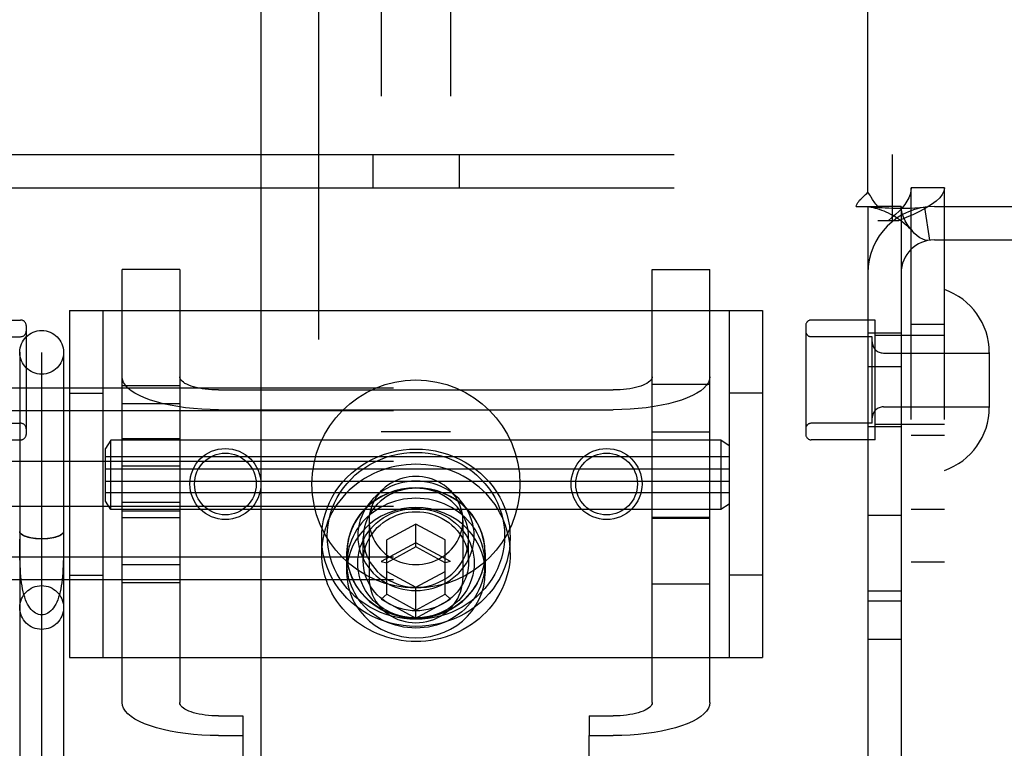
# Model space of a CAD drawing. Header units: inches. Extents: x 0 to 241, y 0 to 156.
# Tile 35 of 70: x 82.59 to 84.36, y 79.34 to 80.65. Entities that reach past the tile are written whole.
import ezdxf

# ---------------------------------------------------------------- set-up
doc = ezdxf.new("R2010")
doc.units = ezdxf.units.IN
doc.header["$LTSCALE"] = 13.251942
doc.header["$MEASUREMENT"] = 0
doc.linetypes.add('HIDDEN', pattern=[0.2, 0.1, -0.1])
doc.layers.add('DEFAULT_2', color=8, linetype='HIDDEN')
doc.layers.add('MASTER_DOOR_ASSEMBLY', color=7, linetype='CONTINUOUS')

msp = doc.modelspace()

# ---------------------------------------------------------------- linework, layer by layer
at = {"layer": 'DEFAULT_2', "color": 8, "linetype": 'HIDDEN'}
for p, q in [((83.239, 81.839), (83.239, 76.589)), ((83.364, 81.839), (83.364, 76.589)), ((84.1165, 80.3411), (84.1165, 81.19)), ((82.442, 80.409), (84.161, 80.409)), ((83.2235, 80.409), (83.2235, 80.349)), ((83.3795, 80.409), (83.3795, 80.349)), ((84.161, 80.289), (84.161, 80.409)), ((82.442, 80.349), (84.161, 80.349)), ((84.2545, 80.349), (84.1945, 80.349)), ((84.1945, 77.281), (84.1945, 80.349)), ((84.2545, 77.281), (84.2545, 80.349)), ((84.0957, 80.315), (84.1348, 80.315)), ((84.1165, 80.315), (84.1165, 77.315)), ((84.1765, 80.315), (84.1348, 80.315)), ((84.1765, 80.315), (84.1765, 77.315)), ((84.2187, 80.3136), (84.2276, 80.2543)), ((84.2365, 80.315), (84.6465, 80.315)), ((84.1716, 80.289), (84.1345, 80.289)), ((84.2365, 80.255), (84.6465, 80.255)), ((82.7715, 79.4211), (82.7715, 80.2013)), ((82.8755, 80.2013), (82.7715, 80.2013)), ((82.8755, 80.2013), (82.8755, 79.4211)), ((83.7275, 80.2013), (83.8315, 80.2013)), ((83.7275, 79.4211), (83.7275, 80.2013)), ((83.8315, 79.4211), (83.8315, 80.2013)), ((82.6765, 80.1275), (82.6765, 79.5025)), ((82.6765, 80.1275), (83.9265, 80.1275)), ((82.7365, 80.1275), (82.7365, 79.5025)), ((83.8665, 80.1275), (83.8665, 79.5025)), ((83.9265, 80.1275), (83.9265, 79.5025)), ((82.4735, 80.1105), (82.5885, 80.1105)), ((84.1295, 80.1105), (84.0145, 80.1105)), ((84.1295, 79.8945), (84.1295, 80.1105)), ((82.5985, 80.1005), (82.5985, 79.9045)), ((84.0045, 80.1005), (84.0045, 79.9045)), ((84.2545, 80.1025), (84.1945, 80.1025)), ((82.4785, 80.0805), (82.5885, 80.0805)), ((84.1245, 80.0805), (84.0145, 80.0805)), ((84.1765, 80.087), (84.1165, 80.087)), ((84.1245, 79.9245), (84.1245, 80.0805)), ((84.2545, 80.0825), (84.1295, 80.0825)), ((82.587, 80.0524), (82.587, 79.2391)), ((82.6265, 79.2391), (82.6265, 80.0521)), ((82.666, 80.0524), (82.666, 79.2391)), ((84.1445, 80.051), (84.3355, 80.051)), ((84.3355, 80.052), (84.3355, 79.9529)), ((84.1765, 80.026), (84.1165, 80.026)), ((85.9115, 79.9875), (82.4415, 79.9875)), ((82.7715, 79.9926), (82.8755, 79.9926)), ((82.9455, 79.9845), (83.6575, 79.9845)), ((83.7275, 79.995), (83.8315, 79.995)), ((82.6765, 79.979), (82.7365, 79.979)), ((83.9265, 79.979), (83.8665, 79.979)), ((82.7715, 79.9598), (82.8755, 79.9598)), ((82.9455, 79.9489), (83.6575, 79.9489)), ((84.1445, 79.954), (84.3355, 79.954)), ((85.9115, 79.9469), (82.4415, 79.9469)), ((82.4785, 79.9245), (82.5885, 79.9245)), ((84.1245, 79.9245), (84.0145, 79.9245)), ((84.1765, 79.918), (84.1165, 79.918)), ((84.2545, 79.9225), (84.1295, 79.9225)), ((82.4735, 79.8945), (82.5885, 79.8945)), ((82.7515, 79.8938), (82.7415, 79.8788)), ((82.7515, 79.7688), (82.7515, 79.8938)), ((83.8515, 79.8938), (82.7515, 79.8938)), ((82.8755, 79.8963), (82.7715, 79.8963)), ((83.364, 79.909), (83.239, 79.909)), ((83.7275, 79.9093), (83.8315, 79.9093)), ((83.8515, 79.8938), (83.8515, 79.7688)), ((83.8665, 79.8838), (83.8515, 79.8938)), ((84.1295, 79.8945), (84.0145, 79.8945)), ((84.2545, 79.9025), (84.1945, 79.9025)), ((82.7415, 79.7838), (82.7415, 79.8788)), ((83.8665, 79.8638), (82.7415, 79.8638)), ((85.9115, 79.8555), (82.4415, 79.8555)), ((82.7415, 79.8423), (83.8665, 79.8423)), ((82.7715, 79.8478), (82.8755, 79.8478)), ((82.7415, 79.8203), (83.8665, 79.8203)), ((83.8665, 79.7988), (82.7415, 79.7988)), ((85.9115, 79.7744), (82.4415, 79.7744)), ((82.7515, 79.7688), (82.7415, 79.7838)), ((82.7715, 79.7821), (82.8755, 79.7821)), ((83.8665, 79.7788), (83.8515, 79.7688)), ((83.8515, 79.7688), (82.7515, 79.7688)), ((82.8755, 79.7663), (82.7715, 79.7663)), ((82.7715, 79.7549), (82.8755, 79.7549)), ((83.364, 79.769), (83.239, 79.769)), ((83.8315, 79.7549), (83.7275, 79.7549)), ((83.7275, 79.7533), (83.8315, 79.7533)), ((84.1765, 79.758), (84.1165, 79.758)), ((84.2545, 79.769), (84.1945, 79.769)), ((83.217, 79.7493), (83.217, 79.645)), ((83.3015, 79.7427), (83.249, 79.7142)), ((83.354, 79.7142), (83.3015, 79.7427)), ((83.3015, 79.7016), (83.3015, 79.7427)), ((83.386, 79.7493), (83.386, 79.645)), ((82.587, 79.7295), (82.587, 79.7295)), ((82.666, 79.7294), (82.666, 79.7295)), ((83.1315, 79.6908), (83.1315, 79.7182)), ((83.2065, 79.6757), (83.2065, 79.7182)), ((83.3965, 79.6757), (83.3965, 79.7182)), ((83.4715, 79.6908), (83.4715, 79.7182)), ((82.5871, 79.7012), (82.587, 79.7153)), ((83.3015, 79.7091), (83.239, 79.6752)), ((83.249, 79.6162), (83.249, 79.7142)), ((83.3015, 79.7016), (83.249, 79.6732)), ((83.364, 79.6752), (83.3015, 79.7091)), ((83.354, 79.6732), (83.3015, 79.7016)), ((83.354, 79.6162), (83.354, 79.7142)), ((85.9115, 79.683), (82.4415, 79.683)), ((83.1765, 79.6908), (83.1765, 79.6552)), ((83.177, 79.6723), (83.177, 79.6908)), ((83.426, 79.6723), (83.426, 79.6908)), ((83.4265, 79.6908), (83.4265, 79.6552)), ((82.7715, 79.6701), (82.8755, 79.6701)), ((83.239, 79.6752), (83.249, 79.6732)), ((83.364, 79.6752), (83.354, 79.6732)), ((84.2545, 79.674), (84.1945, 79.674)), ((82.6765, 79.651), (82.7365, 79.651)), ((83.249, 79.6572), (83.3015, 79.6288)), ((83.3015, 79.6288), (83.354, 79.6572)), ((83.9265, 79.651), (83.8665, 79.651)), ((85.9115, 79.6424), (82.4415, 79.6424)), ((82.7715, 79.6373), (82.8755, 79.6373)), ((83.3015, 79.5734), (83.3015, 79.6288)), ((83.7275, 79.635), (83.8315, 79.635)), ((83.239, 79.6073), (83.249, 79.6162)), ((83.249, 79.6162), (83.3015, 79.5877)), ((83.3015, 79.5877), (83.354, 79.6162)), ((83.364, 79.6073), (83.354, 79.6162)), ((84.1765, 79.622), (84.1165, 79.622)), ((83.239, 79.6073), (83.3015, 79.5734)), ((83.3015, 79.5734), (83.364, 79.6073)), ((84.1765, 79.604), (84.1165, 79.604)), ((84.1765, 79.535), (84.1165, 79.535)), ((82.6765, 79.5025), (83.9265, 79.5025)), ((82.9455, 79.3971), (82.989, 79.3971)), ((82.989, 79.3971), (82.989, 79.3616)), ((83.614, 79.3971), (83.6575, 79.3971)), ((83.614, 79.3971), (83.614, 79.3616)), ((82.9455, 79.3616), (82.989, 79.3616)), ((82.989, 79.3616), (82.989, 78.4219)), ((83.614, 79.3616), (83.6575, 79.3616)), ((83.614, 78.4219), (83.614, 79.3616))]:
    msp.add_line(p, q, dxfattribs=at)
for points in [[(84.1056, 80.3304), (84.1101, 80.3344), (84.1124, 80.3366), (84.1145, 80.3388), (84.1165, 80.3411)], [(84.1251, 80.3278), (84.1226, 80.3318), (84.1212, 80.3341), (84.1196, 80.3365), (84.1181, 80.3388), (84.1165, 80.3411)], [(84.1945, 80.349), (84.1941, 80.343), (84.1926, 80.337), (84.1903, 80.331), (84.1871, 80.325), (84.1831, 80.319), (84.1783, 80.313), (84.1728, 80.307), (84.1667, 80.301), (84.1601, 80.295), (84.1531, 80.289)], [(84.2545, 80.349), (84.2536, 80.343), (84.2508, 80.337), (84.2461, 80.331), (84.2397, 80.325), (84.2316, 80.319), (84.222, 80.313), (84.211, 80.307), (84.1988, 80.301), (84.1856, 80.295), (84.1716, 80.289)], [(84.0957, 80.315), (84.0963, 80.3173), (84.0971, 80.3197), (84.0984, 80.3221), (84.1, 80.3244), (84.1017, 80.3265), (84.1036, 80.3284), (84.1056, 80.3304)], [(84.1348, 80.315), (84.1327, 80.3173), (84.1308, 80.3196), (84.1291, 80.3217), (84.1277, 80.3238), (84.1263, 80.3258), (84.1251, 80.3278)], [(84.1195, 80.3143), (84.1183, 80.3145), (84.117, 80.3147), (84.1165, 80.315)], [(84.2187, 80.3136), (84.2102, 80.3126), (84.2013, 80.312), (84.1923, 80.3116), (84.1835, 80.3115), (84.1753, 80.3114), (84.1676, 80.3115), (84.1607, 80.3117), (84.1542, 80.3119), (84.148, 80.3122), (84.1422, 80.3125), (84.1368, 80.3128), (84.1318, 80.3132), (84.1273, 80.3135), (84.1235, 80.3139), (84.1205, 80.3142), (84.1189, 80.3144)], [(84.1195, 80.3143), (84.1226, 80.3138), (84.126, 80.3131), (84.1296, 80.3123), (84.1333, 80.3113), (84.1372, 80.3101), (84.1411, 80.3088), (84.1452, 80.3072), (84.1492, 80.3055), (84.1533, 80.3037), (84.1574, 80.3016), (84.1616, 80.2994), (84.1657, 80.297), (84.1698, 80.2943), (84.1739, 80.2915), (84.1779, 80.2885), (84.182, 80.2852), (84.186, 80.2817), (84.1899, 80.278), (84.1939, 80.274), (84.1966, 80.271)], [(84.1966, 80.271), (84.196, 80.2716), (84.1917, 80.2771), (84.1876, 80.2831), (84.1839, 80.2894), (84.1808, 80.2961), (84.1784, 80.3028), (84.177, 80.3091), (84.1765, 80.315)], [(84.2276, 80.2543), (84.2241, 80.2541), (84.2201, 80.2547), (84.2155, 80.2563), (84.2106, 80.2589), (84.2056, 80.2624), (84.2007, 80.2667), (84.1966, 80.271)], [(82.9455, 79.9489), (82.9303, 79.9491), (82.9153, 79.9498), (82.9005, 79.9509), (82.886, 79.9525), (82.872, 79.9545), (82.8585, 79.9569), (82.8457, 79.9596), (82.8337, 79.9628), (82.8225, 79.9663), (82.8122, 79.9701), (82.803, 79.9743), (82.7948, 79.9786), (82.7878, 79.9832), (82.782, 79.988), (82.7775, 79.993), (82.7742, 79.9981), (82.7722, 80.0032), (82.7715, 80.0084)], [(82.9455, 79.9845), (82.9394, 79.9845), (82.9334, 79.9848), (82.9274, 79.9853), (82.9216, 79.9859), (82.9159, 79.9867), (82.9105, 79.9877), (82.9054, 79.9888), (82.9005, 79.9901), (82.896, 79.9915), (82.8919, 79.993), (82.8882, 79.9947), (82.8849, 79.9964), (82.8821, 79.9983), (82.8798, 80.0002), (82.8779, 80.0022), (82.8766, 80.0042), (82.8758, 80.0063), (82.8755, 80.0084)], [(83.7275, 80.0084), (83.7273, 80.0063), (83.7265, 80.0042), (83.7251, 80.0022), (83.7233, 80.0002), (83.721, 79.9983), (83.7182, 79.9964), (83.7149, 79.9947), (83.7112, 79.993), (83.707, 79.9915), (83.7025, 79.9901), (83.6977, 79.9888), (83.6925, 79.9877), (83.6871, 79.9867), (83.6815, 79.9859), (83.6756, 79.9853), (83.6697, 79.9848), (83.6637, 79.9845), (83.6575, 79.9845)], [(83.8315, 80.0084), (83.8309, 80.0032), (83.8289, 79.9981), (83.8256, 79.993), (83.821, 79.988), (83.8152, 79.9832), (83.8082, 79.9786), (83.8001, 79.9743), (83.7908, 79.9701), (83.7806, 79.9663), (83.7694, 79.9628), (83.7573, 79.9596), (83.7445, 79.9569), (83.7311, 79.9545), (83.717, 79.9525), (83.7026, 79.9509), (83.6877, 79.9498), (83.6728, 79.9491), (83.6575, 79.9489)], [(83.1315, 79.7182), (83.1319, 79.7289), (83.1331, 79.7396), (83.135, 79.7503), (83.1377, 79.7608), (83.1412, 79.7712), (83.1454, 79.7814), (83.1504, 79.7913), (83.1561, 79.8008), (83.1624, 79.81), (83.1695, 79.8187), (83.1771, 79.827), (83.1853, 79.8347), (83.194, 79.8419), (83.2033, 79.8485), (83.213, 79.8545), (83.2232, 79.8599), (83.2337, 79.8646), (83.2445, 79.8686), (83.2556, 79.872), (83.2669, 79.8745), (83.2783, 79.8764), (83.2899, 79.8775), (83.3015, 79.8779), (83.3132, 79.8775), (83.3247, 79.8764), (83.3362, 79.8746), (83.3475, 79.872), (83.3586, 79.8686), (83.3694, 79.8646), (83.3799, 79.8599), (83.39, 79.8546), (83.3998, 79.8485), (83.409, 79.8419), (83.4178, 79.8347), (83.426, 79.827), (83.4336, 79.8187), (83.4406, 79.81), (83.447, 79.8008), (83.4527, 79.7913), (83.4576, 79.7814), (83.4619, 79.7712), (83.4654, 79.7608), (83.4681, 79.7503), (83.47, 79.7396), (83.4711, 79.7289), (83.4715, 79.7182)], [(83.1415, 79.7216), (83.1419, 79.7317), (83.143, 79.7417), (83.1448, 79.7518), (83.1473, 79.7617), (83.1506, 79.7715), (83.1546, 79.7811), (83.1593, 79.7904), (83.1646, 79.7994), (83.1706, 79.808), (83.1772, 79.8162), (83.1844, 79.824), (83.1921, 79.8313), (83.2004, 79.8381), (83.2091, 79.8443), (83.2182, 79.8499), (83.2278, 79.855), (83.2377, 79.8594), (83.2478, 79.8632), (83.2583, 79.8663), (83.2689, 79.8688), (83.2797, 79.8705), (83.2906, 79.8716), (83.3015, 79.8719), (83.3125, 79.8716), (83.3234, 79.8705), (83.3342, 79.8688), (83.3448, 79.8663), (83.3552, 79.8632), (83.3654, 79.8594), (83.3753, 79.855), (83.3848, 79.8499), (83.394, 79.8443), (83.4027, 79.8381), (83.4109, 79.8313), (83.4187, 79.824), (83.4258, 79.8162), (83.4324, 79.808), (83.4384, 79.7994), (83.4438, 79.7904), (83.4485, 79.7811), (83.4524, 79.7715), (83.4557, 79.7617), (83.4583, 79.7518), (83.4601, 79.7417), (83.4612, 79.7317), (83.4615, 79.7216)], [(83.4715, 79.6908), (83.4713, 79.6992), (83.4706, 79.7075), (83.4694, 79.7158), (83.4678, 79.724), (83.4657, 79.7321), (83.4632, 79.7402), (83.4602, 79.748), (83.4568, 79.7558), (83.453, 79.7633), (83.4488, 79.7707), (83.4441, 79.7778), (83.4391, 79.7847), (83.4336, 79.7913), (83.4279, 79.7977), (83.4217, 79.8038), (83.4153, 79.8095), (83.4085, 79.8149), (83.4015, 79.82), (83.3941, 79.8248), (83.3865, 79.8291), (83.3787, 79.8331), (83.3707, 79.8367), (83.3625, 79.8399), (83.3541, 79.8427), (83.3455, 79.8451), (83.3369, 79.8471), (83.3281, 79.8486), (83.3193, 79.8497), (83.3104, 79.8503), (83.3015, 79.8505), (83.2926, 79.8503), (83.2838, 79.8497), (83.2749, 79.8486), (83.2662, 79.8471), (83.2575, 79.8451), (83.249, 79.8427), (83.2406, 79.8399), (83.2324, 79.8367), (83.2244, 79.8331), (83.2165, 79.8291), (83.2089, 79.8248), (83.2016, 79.82), (83.1945, 79.8149), (83.1878, 79.8095), (83.1813, 79.8038), (83.1752, 79.7977), (83.1694, 79.7913), (83.164, 79.7847), (83.159, 79.7778), (83.1543, 79.7707), (83.1501, 79.7633), (83.1462, 79.7558), (83.1428, 79.748), (83.1399, 79.7402), (83.1373, 79.7321), (83.1352, 79.724), (83.1336, 79.7158), (83.1325, 79.7075), (83.1318, 79.6992), (83.1315, 79.6908)], [(83.3015, 79.8287), (83.2955, 79.8285), (83.2895, 79.8279), (83.2836, 79.8269), (83.2777, 79.8255), (83.272, 79.8237), (83.2664, 79.8215), (83.261, 79.819), (83.2559, 79.8161), (83.2509, 79.8129), (83.2462, 79.8093), (83.2418, 79.8054), (83.2377, 79.8013), (83.2339, 79.7969), (83.2304, 79.7922), (83.2274, 79.7873), (83.2247, 79.7823), (83.2224, 79.777), (83.2205, 79.7717), (83.219, 79.7662), (83.2179, 79.7606), (83.2172, 79.7549), (83.217, 79.7493)], [(83.386, 79.7493), (83.3858, 79.7549), (83.3852, 79.7606), (83.3841, 79.7662), (83.3826, 79.7717), (83.3807, 79.777), (83.3784, 79.7823), (83.3757, 79.7873), (83.3726, 79.7922), (83.3692, 79.7969), (83.3654, 79.8013), (83.3613, 79.8054), (83.3569, 79.8093), (83.3522, 79.8129), (83.3472, 79.8161), (83.342, 79.819), (83.3366, 79.8215), (83.3311, 79.8237), (83.3253, 79.8255), (83.3195, 79.8269), (83.3136, 79.8279), (83.3076, 79.8285), (83.3015, 79.8287)], [(83.4265, 79.6908), (83.4258, 79.7031), (83.4238, 79.7152), (83.4204, 79.7271), (83.4157, 79.7386), (83.4098, 79.7495), (83.4027, 79.7598), (83.3944, 79.7694), (83.3852, 79.7781), (83.375, 79.7858), (83.364, 79.7925), (83.3524, 79.7981), (83.3402, 79.8025), (83.3275, 79.8057), (83.3146, 79.8076), (83.3015, 79.8083), (83.2885, 79.8076), (83.2755, 79.8057), (83.2629, 79.8025), (83.2507, 79.7981), (83.239, 79.7925), (83.2281, 79.7858), (83.2179, 79.7781), (83.2086, 79.7694), (83.2004, 79.7598), (83.1933, 79.7495), (83.1873, 79.7386), (83.1827, 79.7271), (83.1793, 79.7152), (83.1772, 79.7031), (83.1765, 79.6908)], [(83.426, 79.6908), (83.4258, 79.6979), (83.4251, 79.7049), (83.424, 79.7119), (83.4224, 79.7188), (83.4204, 79.7256), (83.4179, 79.7323), (83.4151, 79.7388), (83.4118, 79.7452), (83.4081, 79.7513), (83.404, 79.7573), (83.3995, 79.7629), (83.3947, 79.7684), (83.3896, 79.7735), (83.3841, 79.7784), (83.3783, 79.7829), (83.3723, 79.7871), (83.3659, 79.7909), (83.3594, 79.7944), (83.3526, 79.7975), (83.3457, 79.8002), (83.3386, 79.8025), (83.3313, 79.8044), (83.324, 79.8059), (83.3165, 79.8069), (83.309, 79.8076), (83.3015, 79.8078), (83.294, 79.8076), (83.2865, 79.8069), (83.2791, 79.8059), (83.2717, 79.8044), (83.2645, 79.8025), (83.2574, 79.8002), (83.2504, 79.7975), (83.2437, 79.7944), (83.2371, 79.7909), (83.2308, 79.7871), (83.2248, 79.7829), (83.219, 79.7784), (83.2135, 79.7735), (83.2083, 79.7684), (83.2035, 79.7629), (83.1991, 79.7573), (83.195, 79.7513), (83.1913, 79.7452), (83.188, 79.7388), (83.1851, 79.7323), (83.1827, 79.7256), (83.1807, 79.7188), (83.1791, 79.7119), (83.1779, 79.7049), (83.1773, 79.6979), (83.177, 79.6908)], [(83.4065, 79.7216), (83.4063, 79.7288), (83.4054, 79.736), (83.404, 79.7432), (83.402, 79.7503), (83.3994, 79.7573), (83.3963, 79.7641), (83.3926, 79.7707), (83.3884, 79.777), (83.3837, 79.783), (83.3786, 79.7886), (83.3731, 79.7938), (83.3671, 79.7986), (83.3608, 79.803), (83.3541, 79.807), (83.3472, 79.8104), (83.34, 79.8134), (83.3325, 79.8158), (83.3249, 79.8178), (83.3172, 79.8191), (83.3094, 79.82), (83.3015, 79.8202), (83.2937, 79.82), (83.2859, 79.8191), (83.2781, 79.8178), (83.2705, 79.8158), (83.2631, 79.8134), (83.2559, 79.8104), (83.2489, 79.807), (83.2423, 79.803), (83.2359, 79.7986), (83.23, 79.7938), (83.2245, 79.7886), (83.2193, 79.783), (83.2147, 79.777), (83.2105, 79.7707), (83.2068, 79.7641), (83.2037, 79.7573), (83.2011, 79.7503), (83.1991, 79.7432), (83.1977, 79.736), (83.1968, 79.7288), (83.1965, 79.7216)], [(83.3965, 79.7182), (83.3963, 79.7247), (83.3955, 79.7312), (83.3942, 79.7377), (83.3924, 79.7442), (83.3901, 79.7505), (83.3872, 79.7567), (83.3839, 79.7626), (83.3801, 79.7683), (83.3759, 79.7737), (83.3713, 79.7788), (83.3662, 79.7835), (83.3609, 79.7879), (83.3551, 79.7919), (83.3491, 79.7954), (83.3428, 79.7986), (83.3363, 79.8012), (83.3296, 79.8034), (83.3227, 79.8052), (83.3157, 79.8064), (83.3086, 79.8072), (83.3015, 79.8074), (83.2944, 79.8072), (83.2873, 79.8064), (83.2803, 79.8052), (83.2735, 79.8034), (83.2667, 79.8012), (83.2602, 79.7985), (83.2539, 79.7954), (83.2479, 79.7918), (83.2422, 79.7879), (83.2368, 79.7835), (83.2318, 79.7788), (83.2272, 79.7737), (83.2229, 79.7683), (83.2191, 79.7626), (83.2158, 79.7566), (83.213, 79.7505), (83.2106, 79.7441), (83.2088, 79.7377), (83.2075, 79.7312), (83.2068, 79.7247), (83.2065, 79.7182)], [(83.426, 79.6723), (83.4258, 79.6794), (83.4251, 79.6864), (83.424, 79.6934), (83.4224, 79.7003), (83.4204, 79.7071), (83.4179, 79.7138), (83.4151, 79.7203), (83.4118, 79.7267), (83.4081, 79.7329), (83.404, 79.7388), (83.3995, 79.7445), (83.3947, 79.7499), (83.3896, 79.7551), (83.3841, 79.7599), (83.3783, 79.7644), (83.3723, 79.7686), (83.3659, 79.7724), (83.3594, 79.7759), (83.3526, 79.779), (83.3457, 79.7817), (83.3386, 79.784), (83.3313, 79.7859), (83.324, 79.7874), (83.3165, 79.7885), (83.309, 79.7891), (83.3015, 79.7893), (83.294, 79.7891), (83.2865, 79.7885), (83.2791, 79.7874), (83.2717, 79.7859), (83.2645, 79.784), (83.2574, 79.7817), (83.2504, 79.779), (83.2437, 79.7759), (83.2371, 79.7724), (83.2308, 79.7686), (83.2248, 79.7644), (83.219, 79.7599), (83.2135, 79.7551), (83.2083, 79.7499), (83.2035, 79.7445), (83.1991, 79.7388), (83.195, 79.7329), (83.1913, 79.7267), (83.188, 79.7203), (83.1851, 79.7138), (83.1827, 79.7071), (83.1807, 79.7003), (83.1791, 79.6934), (83.1779, 79.6864), (83.1773, 79.6794), (83.177, 79.6723)], [(83.4265, 79.6552), (83.4258, 79.6676), (83.4238, 79.6796), (83.4204, 79.6915), (83.4157, 79.703), (83.4098, 79.714), (83.4027, 79.7243), (83.3944, 79.7338), (83.3852, 79.7425), (83.375, 79.7503), (83.364, 79.757), (83.3524, 79.7625), (83.3402, 79.7669), (83.3275, 79.7701), (83.3146, 79.772), (83.3015, 79.7727), (83.2885, 79.772), (83.2755, 79.7701), (83.2629, 79.7669), (83.2507, 79.7625), (83.239, 79.757), (83.2281, 79.7503), (83.2179, 79.7425), (83.2086, 79.7338), (83.2004, 79.7243), (83.1933, 79.714), (83.1873, 79.703), (83.1827, 79.6915), (83.1793, 79.6796), (83.1772, 79.6676), (83.1765, 79.6552)], [(83.1965, 79.6723), (83.1968, 79.6795), (83.1977, 79.6867), (83.1991, 79.6939), (83.2011, 79.701), (83.2037, 79.708), (83.2068, 79.7149), (83.2105, 79.7215), (83.2147, 79.7278), (83.2193, 79.7337), (83.2245, 79.7393), (83.23, 79.7446), (83.2359, 79.7494), (83.2423, 79.7538), (83.2489, 79.7577), (83.2559, 79.7612), (83.2631, 79.7641), (83.2705, 79.7666), (83.2781, 79.7685), (83.2859, 79.7699), (83.2937, 79.7707), (83.3015, 79.771), (83.3094, 79.7707), (83.3172, 79.7699), (83.3249, 79.7685), (83.3325, 79.7666), (83.34, 79.7641), (83.3472, 79.7612), (83.3541, 79.7577), (83.3608, 79.7538), (83.3671, 79.7494), (83.3731, 79.7446), (83.3786, 79.7393), (83.3837, 79.7337), (83.3884, 79.7278), (83.3926, 79.7215), (83.3963, 79.7149), (83.3994, 79.7081), (83.402, 79.7011), (83.404, 79.6939), (83.4054, 79.6867), (83.4063, 79.6795), (83.4065, 79.6723)], [(83.2065, 79.6757), (83.2068, 79.6822), (83.2075, 79.6888), (83.2088, 79.6953), (83.2106, 79.7017), (83.213, 79.7081), (83.2158, 79.7142), (83.2191, 79.7202), (83.2229, 79.7259), (83.2272, 79.7313), (83.2318, 79.7364), (83.2368, 79.7411), (83.2422, 79.7455), (83.2479, 79.7494), (83.2539, 79.753), (83.2602, 79.7561), (83.2667, 79.7588), (83.2735, 79.761), (83.2803, 79.7628), (83.2873, 79.764), (83.2944, 79.7648), (83.3015, 79.765), (83.3086, 79.7648), (83.3157, 79.764), (83.3227, 79.7628), (83.3296, 79.761), (83.3363, 79.7588), (83.3428, 79.7561), (83.3491, 79.753), (83.3551, 79.7494), (83.3609, 79.7455), (83.3662, 79.7411), (83.3713, 79.7364), (83.3759, 79.7313), (83.3801, 79.7259), (83.3839, 79.7202), (83.3872, 79.7142), (83.3901, 79.7081), (83.3924, 79.7017), (83.3942, 79.6953), (83.3955, 79.6888), (83.3963, 79.6822), (83.3965, 79.6757)], [(83.217, 79.7493), (83.2172, 79.7436), (83.2179, 79.738), (83.219, 79.7324), (83.2205, 79.7269), (83.2224, 79.7215), (83.2247, 79.7163), (83.2274, 79.7112), (83.2304, 79.7063), (83.2339, 79.7017), (83.2377, 79.6973), (83.2418, 79.6931), (83.2462, 79.6893), (83.2509, 79.6857), (83.2559, 79.6825), (83.261, 79.6796), (83.2664, 79.6771), (83.272, 79.6749), (83.2777, 79.6731), (83.2836, 79.6717), (83.2895, 79.6707), (83.2955, 79.6701), (83.3015, 79.6699)], [(83.3015, 79.6699), (83.3076, 79.6701), (83.3136, 79.6707), (83.3195, 79.6717), (83.3253, 79.6731), (83.3311, 79.6749), (83.3366, 79.6771), (83.342, 79.6796), (83.3472, 79.6825), (83.3522, 79.6857), (83.3569, 79.6893), (83.3613, 79.6931), (83.3654, 79.6973), (83.3692, 79.7017), (83.3726, 79.7063), (83.3757, 79.7112), (83.3784, 79.7163), (83.3807, 79.7215), (83.3826, 79.7269), (83.3841, 79.7324), (83.3852, 79.738), (83.3858, 79.7436), (83.386, 79.7493)], [(82.666, 79.7294), (82.6657, 79.7277), (82.6647, 79.726), (82.663, 79.7244), (82.6607, 79.7229), (82.6579, 79.7214), (82.6545, 79.7201), (82.6506, 79.719), (82.6463, 79.718), (82.6416, 79.7173), (82.6368, 79.7167), (82.6317, 79.7164), (82.6265, 79.7163), (82.6214, 79.7164), (82.6163, 79.7167), (82.6114, 79.7173), (82.6068, 79.718), (82.6025, 79.719), (82.5986, 79.7201), (82.5952, 79.7214), (82.5923, 79.7229), (82.59, 79.7244), (82.5884, 79.726), (82.5874, 79.7277), (82.587, 79.7294)], [(82.5873, 79.7281), (82.5879, 79.7269), (82.5889, 79.7257), (82.5902, 79.7245), (82.5919, 79.7233), (82.5939, 79.7222), (82.5962, 79.7212), (82.5988, 79.7203), (82.6017, 79.7194), (82.6048, 79.7186), (82.6081, 79.718), (82.6116, 79.7175), (82.6152, 79.717), (82.6189, 79.7167), (82.6227, 79.7165), (82.6265, 79.7165)], [(82.6265, 79.7165), (82.6304, 79.7165), (82.6341, 79.7167), (82.6379, 79.717), (82.6415, 79.7175), (82.645, 79.718), (82.6483, 79.7186), (82.6514, 79.7194), (82.6542, 79.7203), (82.6568, 79.7212), (82.6592, 79.7222), (82.6612, 79.7233), (82.6628, 79.7245), (82.6642, 79.7257), (82.6652, 79.7269), (82.6658, 79.7281)], [(83.4715, 79.7182), (83.4711, 79.7075), (83.47, 79.6967), (83.4681, 79.6861), (83.4654, 79.6755), (83.4619, 79.6651), (83.4576, 79.6549), (83.4527, 79.645), (83.447, 79.6355), (83.4406, 79.6263), (83.4336, 79.6176), (83.426, 79.6093), (83.4178, 79.6016), (83.409, 79.5944), (83.3998, 79.5878), (83.39, 79.5818), (83.3799, 79.5764), (83.3694, 79.5717), (83.3586, 79.5677), (83.3475, 79.5644), (83.3362, 79.5618), (83.3247, 79.5599), (83.3132, 79.5588), (83.3015, 79.5584), (83.2899, 79.5588), (83.2783, 79.5599), (83.2669, 79.5618), (83.2556, 79.5644), (83.2445, 79.5677), (83.2337, 79.5717), (83.2232, 79.5764), (83.213, 79.5818), (83.2033, 79.5878), (83.194, 79.5944), (83.1853, 79.6016), (83.1771, 79.6093), (83.1695, 79.6176), (83.1624, 79.6263), (83.1561, 79.6355), (83.1504, 79.645), (83.1454, 79.6549), (83.1412, 79.6651), (83.1377, 79.6755), (83.135, 79.6861), (83.1331, 79.6967), (83.1319, 79.7074), (83.1315, 79.7182)], [(83.4615, 79.7216), (83.4612, 79.7115), (83.4601, 79.7014), (83.4583, 79.6914), (83.4557, 79.6814), (83.4524, 79.6716), (83.4485, 79.6621), (83.4438, 79.6528), (83.4384, 79.6438), (83.4324, 79.6351), (83.4258, 79.6269), (83.4187, 79.6192), (83.4109, 79.6119), (83.4027, 79.6051), (83.394, 79.5989), (83.3848, 79.5932), (83.3753, 79.5882), (83.3654, 79.5837), (83.3552, 79.5799), (83.3448, 79.5768), (83.3342, 79.5744), (83.3234, 79.5726), (83.3125, 79.5716), (83.3015, 79.5712), (83.2906, 79.5716), (83.2797, 79.5726), (83.2689, 79.5744), (83.2583, 79.5768), (83.2478, 79.5799), (83.2377, 79.5837), (83.2278, 79.5882), (83.2182, 79.5932), (83.2091, 79.5989), (83.2004, 79.6051), (83.1921, 79.6119), (83.1844, 79.6192), (83.1772, 79.6269), (83.1706, 79.6351), (83.1646, 79.6438), (83.1593, 79.6527), (83.1546, 79.6621), (83.1506, 79.6716), (83.1473, 79.6814), (83.1448, 79.6914), (83.143, 79.7014), (83.1419, 79.7115), (83.1415, 79.7216)], [(83.1965, 79.7216), (83.1968, 79.7144), (83.1977, 79.7072), (83.1991, 79.7), (83.2011, 79.6929), (83.2037, 79.6859), (83.2068, 79.679), (83.2105, 79.6724), (83.2147, 79.6661), (83.2193, 79.6602), (83.2245, 79.6546), (83.23, 79.6493), (83.236, 79.6445), (83.2423, 79.6401), (83.2489, 79.6362), (83.2559, 79.6327), (83.2631, 79.6298), (83.2705, 79.6273), (83.2781, 79.6254), (83.2859, 79.624), (83.2937, 79.6232), (83.3015, 79.6229), (83.3094, 79.6232), (83.3172, 79.624), (83.3249, 79.6254), (83.3325, 79.6273), (83.34, 79.6298), (83.3472, 79.6327), (83.3542, 79.6362), (83.3608, 79.6401), (83.3671, 79.6445), (83.3731, 79.6493), (83.3786, 79.6546), (83.3837, 79.6602), (83.3884, 79.6662), (83.3926, 79.6725), (83.3963, 79.679), (83.3994, 79.6859), (83.402, 79.6929), (83.404, 79.7), (83.4054, 79.7072), (83.4063, 79.7144), (83.4065, 79.7216)], [(83.2065, 79.7182), (83.2068, 79.7117), (83.2075, 79.7051), (83.2088, 79.6986), (83.2106, 79.6922), (83.213, 79.6858), (83.2158, 79.6797), (83.2192, 79.6737), (83.2229, 79.668), (83.2272, 79.6626), (83.2318, 79.6575), (83.2368, 79.6528), (83.2422, 79.6484), (83.2479, 79.6445), (83.2539, 79.6409), (83.2602, 79.6378), (83.2668, 79.6351), (83.2735, 79.6329), (83.2804, 79.6311), (83.2874, 79.6299), (83.2944, 79.6291), (83.3015, 79.6289), (83.3086, 79.6291), (83.3157, 79.6299), (83.3227, 79.6311), (83.3296, 79.6329), (83.3363, 79.6351), (83.3428, 79.6378), (83.3491, 79.6409), (83.3552, 79.6445), (83.3609, 79.6484), (83.3662, 79.6528), (83.3713, 79.6575), (83.3759, 79.6626), (83.3801, 79.668), (83.3839, 79.6737), (83.3872, 79.6797), (83.3901, 79.6858), (83.3924, 79.6922), (83.3942, 79.6986), (83.3955, 79.7051), (83.3963, 79.7117), (83.3965, 79.7182)], [(82.6265, 79.5793), (82.6237, 79.5795), (82.6209, 79.58), (82.6181, 79.581), (82.6154, 79.5824), (82.6127, 79.5842), (82.6102, 79.5863), (82.6077, 79.5888), (82.6054, 79.5917), (82.6033, 79.5949), (82.6012, 79.5984), (82.5993, 79.6023), (82.5976, 79.6065), (82.596, 79.6109), (82.5946, 79.6156), (82.5934, 79.6206), (82.5922, 79.6258), (82.5913, 79.6312), (82.5904, 79.6369), (82.5897, 79.6427), (82.5891, 79.6487), (82.5886, 79.6548), (82.5882, 79.6611), (82.5879, 79.6675), (82.5876, 79.6741), (82.5874, 79.6807), (82.5873, 79.6875), (82.5872, 79.6943), (82.5871, 79.7012)], [(82.666, 79.7153), (82.666, 79.7012), (82.6659, 79.6943), (82.6658, 79.6875), (82.6656, 79.6807), (82.6655, 79.6741), (82.6652, 79.6675), (82.6649, 79.6611), (82.6645, 79.6548), (82.664, 79.6487), (82.6634, 79.6427), (82.6627, 79.6369), (82.6618, 79.6312), (82.6608, 79.6258), (82.6597, 79.6206), (82.6584, 79.6156), (82.657, 79.6109), (82.6555, 79.6065), (82.6537, 79.6023), (82.6518, 79.5984), (82.6498, 79.5949), (82.6476, 79.5917), (82.6453, 79.5888), (82.6429, 79.5863), (82.6403, 79.5842), (82.6377, 79.5824), (82.635, 79.581), (82.6322, 79.58), (82.6294, 79.5795), (82.6265, 79.5793)], [(83.4715, 79.6908), (83.4713, 79.6824), (83.4706, 79.6741), (83.4694, 79.6658), (83.4678, 79.6576), (83.4657, 79.6495), (83.4632, 79.6414), (83.4602, 79.6335), (83.4568, 79.6258), (83.453, 79.6183), (83.4488, 79.6109), (83.4441, 79.6038), (83.4391, 79.5969), (83.4336, 79.5903), (83.4279, 79.5839), (83.4217, 79.5778), (83.4153, 79.5721), (83.4085, 79.5667), (83.4015, 79.5616), (83.3941, 79.5568), (83.3865, 79.5525), (83.3787, 79.5485), (83.3707, 79.5449), (83.3625, 79.5417), (83.3541, 79.5389), (83.3455, 79.5365), (83.3369, 79.5345), (83.3281, 79.533), (83.3193, 79.5319), (83.3104, 79.5313), (83.3015, 79.531), (83.2926, 79.5313), (83.2838, 79.5319), (83.2749, 79.533), (83.2662, 79.5345), (83.2575, 79.5365), (83.249, 79.5389), (83.2406, 79.5417), (83.2324, 79.5449), (83.2244, 79.5485), (83.2165, 79.5525), (83.2089, 79.5568), (83.2016, 79.5616), (83.1945, 79.5667), (83.1878, 79.5721), (83.1813, 79.5778), (83.1752, 79.5839), (83.1694, 79.5903), (83.164, 79.5969), (83.159, 79.6038), (83.1543, 79.6109), (83.1501, 79.6183), (83.1462, 79.6258), (83.1428, 79.6335), (83.1399, 79.6414), (83.1373, 79.6495), (83.1352, 79.6576), (83.1336, 79.6658), (83.1325, 79.6741), (83.1318, 79.6824), (83.1315, 79.6908)], [(83.1765, 79.6908), (83.1772, 79.6785), (83.1793, 79.6664), (83.1827, 79.6545), (83.1873, 79.643), (83.1933, 79.6321), (83.2004, 79.6218), (83.2086, 79.6122), (83.2179, 79.6035), (83.2281, 79.5958), (83.239, 79.5891), (83.2507, 79.5835), (83.2629, 79.5791), (83.2755, 79.5759), (83.2885, 79.574), (83.3015, 79.5733), (83.3146, 79.574), (83.3275, 79.5759), (83.3402, 79.5791), (83.3524, 79.5835), (83.364, 79.5891), (83.375, 79.5958), (83.3852, 79.6035), (83.3944, 79.6122), (83.4027, 79.6218), (83.4098, 79.6321), (83.4157, 79.643), (83.4204, 79.6545), (83.4238, 79.6664), (83.4258, 79.6785), (83.4265, 79.6908)], [(83.426, 79.6908), (83.4258, 79.6837), (83.4251, 79.6767), (83.424, 79.6697), (83.4224, 79.6628), (83.4204, 79.656), (83.4179, 79.6493), (83.4151, 79.6428), (83.4118, 79.6364), (83.4081, 79.6303), (83.404, 79.6243), (83.3995, 79.6186), (83.3947, 79.6132), (83.3896, 79.6081), (83.3841, 79.6032), (83.3783, 79.5987), (83.3723, 79.5945), (83.3659, 79.5907), (83.3594, 79.5872), (83.3526, 79.5841), (83.3457, 79.5814), (83.3386, 79.5791), (83.3313, 79.5772), (83.324, 79.5757), (83.3165, 79.5747), (83.309, 79.574), (83.3015, 79.5738), (83.294, 79.574), (83.2865, 79.5747), (83.2791, 79.5757), (83.2717, 79.5772), (83.2645, 79.5791), (83.2574, 79.5814), (83.2504, 79.5841), (83.2437, 79.5872), (83.2371, 79.5907), (83.2308, 79.5945), (83.2248, 79.5987), (83.219, 79.6032), (83.2135, 79.6081), (83.2083, 79.6132), (83.2035, 79.6186), (83.1991, 79.6243), (83.195, 79.6303), (83.1913, 79.6364), (83.188, 79.6428), (83.1851, 79.6493), (83.1827, 79.656), (83.1807, 79.6628), (83.1791, 79.6697), (83.1779, 79.6767), (83.1773, 79.6837), (83.177, 79.6908)], [(83.426, 79.6723), (83.4258, 79.6653), (83.4251, 79.6582), (83.424, 79.6512), (83.4224, 79.6443), (83.4204, 79.6375), (83.4179, 79.6308), (83.4151, 79.6243), (83.4118, 79.618), (83.4081, 79.6118), (83.404, 79.6059), (83.3995, 79.6002), (83.3947, 79.5947), (83.3896, 79.5896), (83.3841, 79.5848), (83.3783, 79.5802), (83.3723, 79.576), (83.3659, 79.5722), (83.3594, 79.5687), (83.3526, 79.5656), (83.3457, 79.5629), (83.3386, 79.5606), (83.3313, 79.5587), (83.324, 79.5573), (83.3165, 79.5562), (83.309, 79.5556), (83.3015, 79.5553), (83.294, 79.5556), (83.2865, 79.5562), (83.2791, 79.5573), (83.2717, 79.5587), (83.2645, 79.5606), (83.2574, 79.5629), (83.2504, 79.5656), (83.2437, 79.5687), (83.2371, 79.5722), (83.2308, 79.576), (83.2248, 79.5802), (83.219, 79.5848), (83.2135, 79.5896), (83.2083, 79.5947), (83.2035, 79.6002), (83.1991, 79.6059), (83.195, 79.6118), (83.1913, 79.618), (83.188, 79.6243), (83.1851, 79.6308), (83.1827, 79.6375), (83.1807, 79.6443), (83.1791, 79.6512), (83.1779, 79.6582), (83.1773, 79.6653), (83.177, 79.6723)], [(83.4065, 79.6723), (83.4063, 79.6651), (83.4054, 79.6579), (83.404, 79.6507), (83.402, 79.6436), (83.3994, 79.6366), (83.3963, 79.6298), (83.3926, 79.6232), (83.3884, 79.6169), (83.3837, 79.6109), (83.3786, 79.6053), (83.3731, 79.6001), (83.3671, 79.5953), (83.3608, 79.5909), (83.3542, 79.5869), (83.3472, 79.5835), (83.34, 79.5805), (83.3325, 79.5781), (83.3249, 79.5761), (83.3172, 79.5748), (83.3094, 79.5739), (83.3015, 79.5737), (83.2937, 79.5739), (83.2859, 79.5748), (83.2781, 79.5761), (83.2705, 79.5781), (83.2631, 79.5805), (83.2559, 79.5835), (83.2489, 79.5869), (83.2423, 79.5909), (83.236, 79.5953), (83.23, 79.6001), (83.2245, 79.6053), (83.2193, 79.6109), (83.2147, 79.6169), (83.2105, 79.6232), (83.2068, 79.6298), (83.2037, 79.6366), (83.2011, 79.6436), (83.1991, 79.6507), (83.1977, 79.6579), (83.1968, 79.6651), (83.1965, 79.6723)], [(83.3965, 79.6757), (83.3963, 79.6693), (83.3955, 79.6627), (83.3942, 79.6562), (83.3924, 79.6498), (83.3901, 79.6434), (83.3872, 79.6373), (83.3839, 79.6313), (83.3801, 79.6256), (83.3759, 79.6202), (83.3713, 79.6151), (83.3662, 79.6104), (83.3609, 79.606), (83.3552, 79.6021), (83.3491, 79.5985), (83.3428, 79.5954), (83.3363, 79.5927), (83.3296, 79.5905), (83.3227, 79.5887), (83.3157, 79.5875), (83.3086, 79.5867), (83.3015, 79.5865), (83.2944, 79.5867), (83.2874, 79.5875), (83.2804, 79.5887), (83.2735, 79.5905), (83.2668, 79.5927), (83.2602, 79.5954), (83.2539, 79.5985), (83.2479, 79.6021), (83.2422, 79.606), (83.2368, 79.6104), (83.2318, 79.6151), (83.2272, 79.6202), (83.2229, 79.6256), (83.2192, 79.6313), (83.2158, 79.6372), (83.213, 79.6434), (83.2106, 79.6498), (83.2088, 79.6562), (83.2075, 79.6627), (83.2068, 79.6692), (83.2065, 79.6757)], [(83.1765, 79.6552), (83.1772, 79.6429), (83.1793, 79.6308), (83.1827, 79.6189), (83.1873, 79.6075), (83.1933, 79.5965), (83.2004, 79.5862), (83.2086, 79.5766), (83.2179, 79.5679), (83.2281, 79.5602), (83.239, 79.5535), (83.2507, 79.5479), (83.2629, 79.5435), (83.2755, 79.5403), (83.2885, 79.5384), (83.3015, 79.5378), (83.3146, 79.5384), (83.3275, 79.5403), (83.3402, 79.5435), (83.3524, 79.5479), (83.364, 79.5535), (83.375, 79.5602), (83.3852, 79.5679), (83.3944, 79.5766), (83.4027, 79.5862), (83.4098, 79.5965), (83.4157, 79.6075), (83.4204, 79.6189), (83.4238, 79.6308), (83.4258, 79.6429), (83.4265, 79.6552)], [(83.217, 79.645), (83.2173, 79.6387), (83.2181, 79.6325), (83.2193, 79.6264), (83.2211, 79.6203), (83.2234, 79.6145), (83.2262, 79.6088), (83.2294, 79.6033), (83.2331, 79.5981), (83.2372, 79.5931), (83.2417, 79.5885), (83.2465, 79.5842), (83.2518, 79.5803), (83.2573, 79.5768), (83.2631, 79.5737), (83.2691, 79.5711), (83.2754, 79.5689), (83.2818, 79.5672), (83.2883, 79.5659), (83.2949, 79.5652), (83.3015, 79.565)], [(83.3015, 79.565), (83.3082, 79.5652), (83.3148, 79.566), (83.3213, 79.5672), (83.3277, 79.5689), (83.334, 79.5711), (83.34, 79.5737), (83.3458, 79.5768), (83.3513, 79.5803), (83.3565, 79.5842), (83.3614, 79.5885), (83.3659, 79.5931), (83.37, 79.598), (83.3737, 79.6033), (83.3769, 79.6087), (83.3796, 79.6144), (83.3819, 79.6203), (83.3837, 79.6264), (83.385, 79.6325), (83.3858, 79.6387), (83.386, 79.645)], [(82.9455, 79.3616), (82.9303, 79.3618), (82.9153, 79.3625), (82.9005, 79.3636), (82.886, 79.3652), (82.872, 79.3672), (82.8585, 79.3695), (82.8457, 79.3723), (82.8337, 79.3755), (82.8225, 79.379), (82.8122, 79.3828), (82.803, 79.387), (82.7948, 79.3913), (82.7878, 79.3959), (82.782, 79.4007), (82.7775, 79.4057), (82.7742, 79.4108), (82.7722, 79.4159), (82.7715, 79.4211)], [(82.9455, 79.3971), (82.9394, 79.3972), (82.9334, 79.3975), (82.9274, 79.398), (82.9216, 79.3986), (82.9159, 79.3994), (82.9105, 79.4004), (82.9054, 79.4015), (82.9005, 79.4027), (82.896, 79.4042), (82.8919, 79.4057), (82.8882, 79.4074), (82.8849, 79.4091), (82.8821, 79.411), (82.8798, 79.4129), (82.8779, 79.4149), (82.8766, 79.4169), (82.8758, 79.419), (82.8755, 79.4211)], [(83.7275, 79.4211), (83.7273, 79.419), (83.7265, 79.4169), (83.7251, 79.4149), (83.7233, 79.4129), (83.721, 79.411), (83.7182, 79.4091), (83.7149, 79.4074), (83.7112, 79.4057), (83.707, 79.4042), (83.7025, 79.4027), (83.6977, 79.4015), (83.6925, 79.4004), (83.6871, 79.3994), (83.6815, 79.3986), (83.6756, 79.398), (83.6697, 79.3975), (83.6637, 79.3972), (83.6575, 79.3971)], [(83.8315, 79.4211), (83.8309, 79.4159), (83.8289, 79.4108), (83.8256, 79.4057), (83.821, 79.4007), (83.8152, 79.3959), (83.8082, 79.3913), (83.8001, 79.387), (83.7908, 79.3828), (83.7806, 79.379), (83.7694, 79.3755), (83.7573, 79.3723), (83.7445, 79.3695), (83.7311, 79.3672), (83.717, 79.3652), (83.7026, 79.3636), (83.6877, 79.3625), (83.6728, 79.3618), (83.6575, 79.3616)]]:
    msp.add_lwpolyline(points, dxfattribs=at)
for centre, radius in [((82.6265, 80.0524), 0.0395), ((83.3015, 79.815), 0.1875), ((82.9578, 79.815), 0.064), ((83.6453, 79.815), 0.064), ((82.9578, 79.815), 0.0556), ((83.6453, 79.815), 0.0556), ((82.6265, 79.5924), 0.0395)]:
    msp.add_circle(centre, radius, dxfattribs=at)
for centre, radius, start, end in [((84.2365, 80.195), 0.12, 90, 180), ((84.2365, 80.195), 0.06, 90, 180), ((84.2155, 80.052), 0.12, 0, 71.0344), ((82.5885, 80.1005), 0.01, 0, 90), ((84.0145, 80.1005), 0.01, 90, 180), ((82.5885, 80.0905), 0.01, 270, 360), ((84.0145, 80.0905), 0.01, 180, 270), ((84.1445, 80.071), 0.02, 180, 270), ((84.1445, 79.934), 0.02, 90, 180), ((84.2155, 79.9529), 0.12, 288.9656, 360), ((82.5885, 79.9145), 0.01, 0, 90), ((84.0145, 79.9145), 0.01, 90, 180), ((82.5885, 79.9045), 0.01, 270, 360), ((84.0145, 79.9045), 0.01, 180, 270)]:
    msp.add_arc(centre, radius, start, end, dxfattribs=at)
at = {"layer": 'MASTER_DOOR_ASSEMBLY', "color": 8, "linetype": 'HIDDEN'}
msp.add_line((83.1265, 69.474), (83.1265, 88.406), dxfattribs=at)
at = {"layer": 'MASTER_DOOR_ASSEMBLY', "color": 3, "linetype": 'Continuous'}
msp.add_line((83.0225, 69.629), (83.0225, 88.251), dxfattribs=at)

doc.saveas('drawing.dxf')
